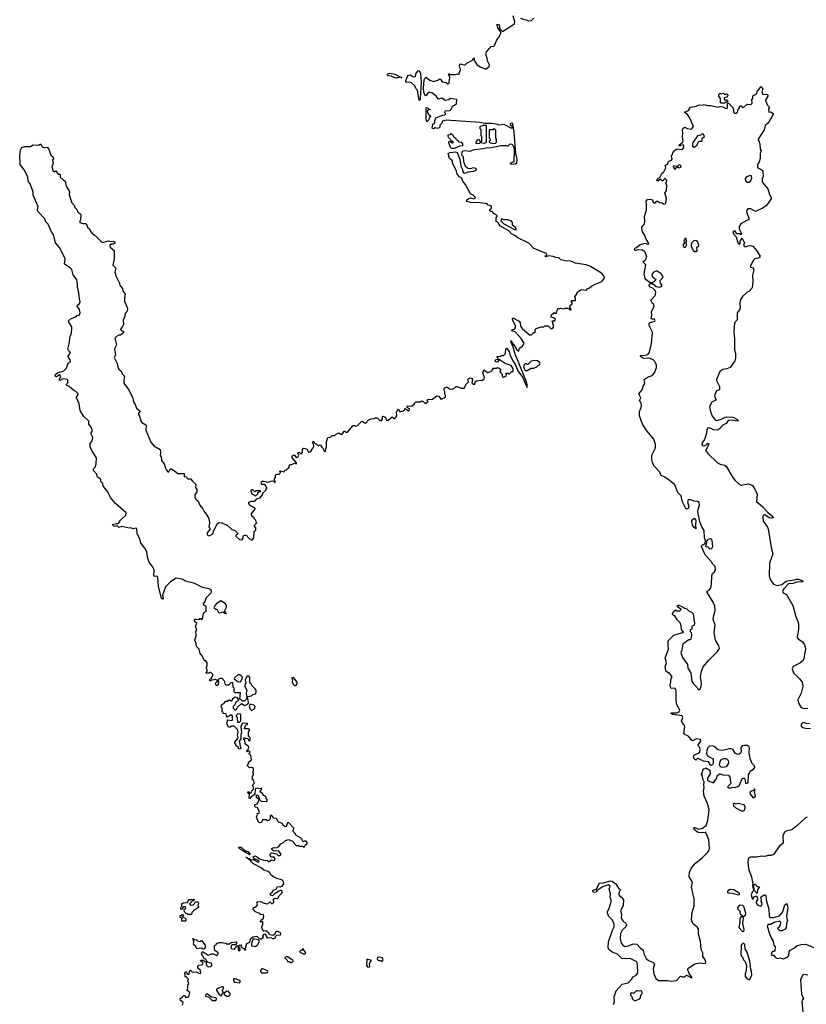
# Model space of a CAD drawing. Extents: x 2219101 to 2444320, y 201258 to 358766.
# Tile 79 of 256: x 2280228 to 2289556, y 259185 to 270860. Entities that reach past the tile are written whole.
import ezdxf

# ---------------------------------------------------------------- set-up
doc = ezdxf.new("R2010")
doc.units = 0

msp = doc.modelspace()

# ---------------------------------------------------------------- linework, layer by layer
at = {"layer": '0CON10XD'}
for points in [[(2286074, 266994), (2286054, 267035), (2286055, 267058), (2286068, 267028), (2286108, 266978), (2286122, 266942), (2286145, 266930), (2286156, 266964), (2286189, 266991), (2286212, 267025), (2286175, 267080), (2286107, 267155), (2286060, 267175), (2286070, 267185), (2286095, 267192), (2286106, 267206), (2286106, 267236), (2286076, 267295), (2286070, 267315), (2286074, 267326), (2286150, 267285), (2286162, 267265), (2286168, 267225), (2286185, 267197), (2286275, 267122), (2286297, 267123), (2286325, 267150), (2286335, 267150), (2286340, 267155), (2286340, 267185), (2286353, 267197), (2286413, 267217), (2286445, 267220), (2286455, 267230), (2286495, 267230), (2286525, 267200), (2286545, 267200), (2286560, 267215), (2286560, 267245), (2286552, 267252), (2286550, 267275), (2286540, 267285), (2286545, 267290), (2286575, 267290), (2286580, 267305), (2286557, 267327), (2286532, 267332), (2286535, 267360), (2286565, 267390), (2286575, 267380), (2286595, 267380), (2286603, 267417), (2286615, 267440), (2286625, 267430), (2286645, 267438), (2286675, 267430), (2286695, 267440), (2286735, 267440), (2286752, 267422), (2286768, 267422), (2286750, 267465), (2286762, 267478), (2286780, 267485), (2286780, 267505), (2286770, 267515), (2286770, 267525), (2286775, 267530), (2286818, 267532), (2286820, 267555), (2286812, 267575), (2286840, 267615), (2286840, 267625), (2286865, 267650), (2286875, 267650), (2286885, 267660), (2286948, 267655), (2286961, 267669), (2286985, 267679), (2287010, 267700), (2287054, 267726), (2287133, 267757), (2287162, 267795), (2287153, 267825), (2287129, 267855), (2286995, 267934), (2286945, 267954), (2286815, 267974), (2286785, 267991), (2286758, 267998), (2286695, 268002), (2286645, 268014), (2286622, 268035), (2286585, 268041), (2286555, 268054), (2286501, 268059), (2286465, 268049), (2286457, 268055), (2286477, 268073), (2286475, 268088), (2286325, 268148), (2286265, 268211), (2286134, 268274), (2286105, 268298), (2286061, 268321), (2286028, 268358), (2285931, 268411), (2285910, 268435), (2285905, 268450), (2285878, 268468), (2285878, 268512), (2285888, 268522), (2285890, 268535), (2285875, 268552), (2285851, 268561), (2285830, 268585), (2285808, 268588), (2285803, 268595), (2285805, 268608), (2285824, 268626), (2285824, 268645), (2285805, 268659), (2285785, 268662), (2285772, 268675), (2285685, 268690), (2285575, 268692), (2285532, 268705), (2285527, 268715), (2285531, 268725), (2285550, 268740), (2285575, 268747), (2285615, 268736), (2285634, 268745), (2285631, 268755), (2285605, 268780), (2285572, 268795), (2285514, 268905), (2285486, 268936), (2285473, 268983), (2285445, 268999), (2285415, 269027), (2285409, 269065), (2285362, 269165), (2285360, 269185), (2285324, 269214), (2285310, 269275), (2285334, 269286), (2285395, 269294), (2285416, 269285), (2285446, 269206), (2285460, 269125), (2285479, 269085), (2285483, 269055), (2285492, 269045), (2285505, 269041), (2285545, 269057), (2285615, 269065), (2285650, 269085), (2285636, 269096), (2285605, 269104), (2285575, 269092), (2285542, 269095), (2285515, 269118), (2285504, 269155), (2285494, 269175), (2285490, 269235), (2285472, 269255), (2285474, 269295), (2285485, 269306), (2285505, 269310), (2285565, 269302), (2285623, 269323), (2285728, 269332), (2285775, 269346), (2285805, 269342), (2285935, 269370), (2285995, 269368), (2286015, 269360), (2286045, 269388), (2286065, 269383), (2286075, 269372), (2286088, 269345), (2286092, 269305), (2286086, 269175), (2286042, 269155), (2286065, 269148), (2286105, 269150), (2286123, 269165), (2286126, 269206), (2286110, 269275), (2286093, 269525), (2286075, 269626), (2286065, 269632), (2286043, 269625), (2286044, 269614), (2286067, 269597), (2286065, 269572), (2285975, 269616), (2285905, 269610), (2285896, 269616), (2285825, 269628), (2285745, 269628), (2285685, 269641), (2285285, 269669), (2285241, 269659), (2285233, 269635), (2285210, 269610), (2285209, 269585), (2285202, 269578), (2285181, 269571), (2285155, 269580), (2285135, 269568), (2285120, 269575), (2285128, 269622), (2285150, 269635), (2285150, 269665), (2285164, 269696), (2285245, 269730), (2285268, 269732), (2285280, 269745), (2285270, 269755), (2285272, 269778), (2285328, 269782), (2285348, 269802), (2285360, 269835), (2285408, 269862), (2285410, 269915), (2285335, 269927), (2285315, 269912), (2285275, 269902), (2285235, 269930), (2285195, 269920), (2285167, 269955), (2285125, 269989), (2285085, 270002), (2285070, 269995), (2285045, 269958), (2285035, 269962), (2285022, 270002), (2285017, 270047), (2285026, 270146), (2285035, 270172), (2285045, 270178), (2285092, 270142), (2285135, 270129), (2285185, 270142), (2285205, 270160), (2285220, 270155), (2285238, 270125), (2285284, 270114), (2285305, 270100), (2285315, 270102), (2285320, 270115), (2285330, 270175), (2285312, 270218), (2285325, 270220), (2285335, 270210), (2285395, 270210), (2285425, 270218), (2285438, 270212), (2285438, 270225), (2285457, 270265), (2285443, 270315), (2285447, 270333), (2285455, 270337), (2285505, 270320), (2285530, 270345), (2285599, 270381), (2285612, 270408), (2285618, 270405), (2285618, 270375), (2285648, 270328), (2285690, 270300), (2285755, 270274), (2285796, 270305), (2285800, 270325), (2285774, 270374), (2285773, 270403), (2285760, 270435), (2285760, 270465), (2285765, 270480), (2285817, 270543), (2285852, 270548), (2285860, 270555), (2285885, 270620), (2285906, 270644), (2285932, 270695), (2285932, 270712), (2285895, 270770), (2285889, 270795), (2285892, 270808), (2285906, 270805), (2285915, 270790), (2285922, 270752), (2285955, 270722), (2286095, 270810), (2286100, 270835), (2286078, 270905)], [(2286165, 270880), (2286265, 270847), (2286298, 270852), (2286325, 270878)], [(2284695, 270168), (2284675, 270170), (2284635, 270190), (2284596, 270195), (2284588, 270205), (2284588, 270215), (2284615, 270227), (2284676, 270216), (2284718, 270195), (2284730, 270180), (2284755, 270180), (2284760, 270175), (2284755, 270170), (2284730, 270175), (2284730, 270180), (2284695, 270168)], [(2284965, 269902), (2284945, 270025), (2284924, 270045), (2284914, 270075), (2284873, 270113), (2284855, 270120), (2284816, 270116), (2284807, 270125), (2284806, 270135), (2284830, 270200), (2284860, 270205), (2284890, 270185), (2284915, 270182), (2284922, 270188), (2284929, 270225), (2284955, 270254), (2284965, 270257), (2284981, 270221), (2284988, 270125), (2284978, 269925), (2284975, 269910), (2284965, 269902)], [(2288718, 261758), (2288745, 261767), (2288763, 261785), (2288795, 261862), (2288805, 261868), (2288817, 261867), (2288827, 261857), (2288833, 261813), (2288840, 261805), (2288868, 261812), (2288870, 261905), (2288891, 261949), (2288930, 261975), (2288946, 261995), (2288941, 262015), (2288912, 262042), (2288892, 262095), (2288880, 262170), (2288882, 262225), (2288875, 262243), (2288854, 262254), (2288815, 262255), (2288795, 262250), (2288779, 262225), (2288783, 262185), (2288777, 262165), (2288760, 262150), (2288745, 262149), (2288714, 262164), (2288686, 262205), (2288665, 262214), (2288645, 262214), (2288583, 262197), (2288545, 262194), (2288512, 262202), (2288465, 262242), (2288445, 262252), (2288406, 262245), (2288385, 262222), (2288376, 262195), (2288374, 262164), (2288377, 262145), (2288388, 262128), (2288445, 262100), (2288450, 262090), (2288450, 262040), (2288444, 262026), (2288425, 262018), (2288395, 262060), (2288338, 262068), (2288275, 262102), (2288265, 262100), (2288245, 262080), (2288225, 262098), (2288219, 262115), (2288221, 262139), (2288285, 262168), (2288295, 262180), (2288296, 262206), (2288295, 262232), (2288270, 262255), (2288306, 262304), (2288306, 262315), (2288297, 262325), (2288255, 262334), (2288205, 262310), (2288190, 262320), (2288162, 262362), (2288102, 262392), (2288115, 262475), (2288109, 262499), (2288085, 262526), (2288076, 262545), (2288090, 262585), (2288085, 262604), (2287972, 262622), (2287950, 262635), (2287959, 262641), (2288015, 262642), (2288048, 262655), (2288057, 262675), (2288021, 262735), (2288012, 262795), (2288014, 262895), (2288008, 262918), (2287995, 262933), (2287955, 262931), (2287945, 262945), (2287943, 262975), (2287951, 263005), (2287951, 263035), (2287962, 263065), (2287960, 263075), (2287935, 263108), (2287895, 263133), (2287889, 263145), (2287882, 263185), (2287898, 263235), (2287882, 263295), (2287921, 263395), (2287918, 263442), (2287918, 263495), (2287985, 263563), (2288075, 263592), (2288100, 263595), (2288075, 263628), (2288072, 263675), (2288059, 263709), (2288024, 263745), (2287995, 263792), (2287972, 263805), (2287968, 263815), (2287980, 263845), (2288005, 263862), (2288025, 263852), (2288055, 263850), (2288070, 263865), (2288041, 263891), (2288030, 263905), (2288030, 263915), (2288035, 263920), (2288045, 263918), (2288095, 263896), (2288111, 263881), (2288140, 263875), (2288168, 263848), (2288195, 263836), (2288215, 263816), (2288229, 263701), (2288225, 263680), (2288200, 263665), (2288198, 263632), (2288180, 263625), (2288180, 263605), (2288190, 263595), (2288193, 263563), (2288186, 263515), (2288175, 263507), (2288163, 263507), (2288090, 263455), (2288080, 263385), (2288066, 263355), (2288089, 263299), (2288148, 263215), (2288151, 263171), (2288185, 263115), (2288198, 263015), (2288221, 262981), (2288260, 262940), (2288275, 262920), (2288285, 262920), (2288296, 262924), (2288308, 262955), (2288312, 262995), (2288302, 263065), (2288313, 263135), (2288334, 263186), (2288398, 263265), (2288503, 263367), (2288525, 263405), (2288520, 263435), (2288479, 263505), (2288465, 263595), (2288477, 263685), (2288454, 263735), (2288451, 263765), (2288474, 263855), (2288472, 263905), (2288453, 263953), (2288378, 264075), (2288380, 264085), (2288409, 264101), (2288422, 264125), (2288431, 264169), (2288434, 264266), (2288445, 264294), (2288469, 264315), (2288479, 264335), (2288475, 264378), (2288446, 264406), (2288431, 264431), (2288355, 264515), (2288313, 264615), (2288320, 264635), (2288342, 264638), (2288358, 264652), (2288360, 264685), (2288350, 264715), (2288344, 264805), (2288320, 264840), (2288294, 264905), (2288270, 265025), (2288273, 265055), (2288290, 265105), (2288284, 265135), (2288265, 265149), (2288225, 265150), (2288185, 265167), (2288153, 265167), (2288146, 265145), (2288164, 265085), (2288156, 265064), (2288145, 265056), (2288126, 265065), (2288085, 265153), (2288070, 265215), (2288031, 265255), (2287995, 265345), (2287915, 265412), (2287871, 265441), (2287836, 265456), (2287820, 265495), (2287754, 265564), (2287733, 265607), (2287723, 265655), (2287725, 265695), (2287768, 265782), (2287767, 265825), (2287747, 265887), (2287665, 265984), (2287612, 266065), (2287578, 266165), (2287579, 266215), (2287598, 266262), (2287602, 266292), (2287594, 266324), (2287579, 266345), (2287592, 266375), (2287571, 266425), (2287608, 266472), (2287623, 266515), (2287640, 266545), (2287634, 266595), (2287681, 266625), (2287715, 266636), (2287738, 266652), (2287760, 266680), (2287779, 266735), (2287780, 266765), (2287773, 266783), (2287758, 266808), (2287738, 266828), (2287695, 266848), (2287625, 266843), (2287588, 266865), (2287588, 266875), (2287595, 266879), (2287645, 266882), (2287678, 266892), (2287691, 266909), (2287705, 266954), (2287719, 267021), (2287732, 267155), (2287692, 267235), (2287692, 267255), (2287705, 267268), (2287760, 267285), (2287762, 267295), (2287755, 267308), (2287728, 267308), (2287718, 267318), (2287726, 267355), (2287722, 267395), (2287752, 267465), (2287748, 267485), (2287733, 267495), (2287712, 267535), (2287765, 267590), (2287770, 267625), (2287768, 267645), (2287736, 267676), (2287695, 267693), (2287694, 267716), (2287705, 267730), (2287732, 267732), (2287776, 267696), (2287815, 267689), (2287840, 267695), (2287848, 267708), (2287826, 267736), (2287822, 267768), (2287856, 267804), (2287859, 267815), (2287836, 267846), (2287788, 267878), (2287775, 267880), (2287744, 267866), (2287726, 267835), (2287727, 267815), (2287735, 267802), (2287770, 267785), (2287768, 267775), (2287746, 267754), (2287725, 267740), (2287705, 267740), (2287657, 267775), (2287645, 267792), (2287634, 267845), (2287652, 267952), (2287625, 267980), (2287620, 267995), (2287645, 268008), (2287666, 268045), (2287644, 268104), (2287634, 268114), (2287615, 268126), (2287555, 268132), (2287525, 268118), (2287519, 268135), (2287525, 268156), (2287541, 268159), (2287587, 268195), (2287645, 268210), (2287675, 268198), (2287688, 268205), (2287686, 268216), (2287655, 268259), (2287639, 268309), (2287615, 268344), (2287604, 268386), (2287605, 268400), (2287635, 268430), (2287642, 268465), (2287639, 268525), (2287659, 268605), (2287661, 268665), (2287655, 268710), (2287673, 268727), (2287705, 268732), (2287730, 268725), (2287738, 268695), (2287754, 268684), (2287770, 268695), (2287775, 268710), (2287795, 268710), (2287815, 268692), (2287845, 268688), (2287865, 268673), (2287884, 268676), (2287892, 268685), (2287897, 268745), (2287880, 268805), (2287898, 268835), (2287902, 268895), (2287890, 268925), (2287897, 268933), (2287900, 268955), (2287875, 268980), (2287868, 268962), (2287855, 268950), (2287845, 268950), (2287825, 268968), (2287805, 268950), (2287785, 268950), (2287782, 268955), (2287792, 268975), (2287820, 268990), (2287841, 269035), (2287867, 269055), (2287890, 269105), (2287884, 269136), (2287912, 269148), (2287917, 269175), (2287938, 269188), (2287956, 269194), (2287967, 269205), (2287957, 269243), (2287983, 269305), (2288025, 269331), (2288075, 269322), (2288096, 269335), (2288103, 269355), (2288098, 269378), (2288065, 269370), (2288055, 269360), (2288050, 269365), (2288050, 269375), (2288090, 269410), (2288096, 269424), (2288086, 269475), (2288092, 269515), (2288089, 269555), (2288096, 269574), (2288115, 269587), (2288145, 269570), (2288195, 269564), (2288218, 269595), (2288172, 269702), (2288148, 269738), (2288118, 269755), (2288112, 269765), (2288158, 269782), (2288183, 269825), (2288253, 269837), (2288285, 269852), (2288325, 269847), (2288345, 269853), (2288385, 269843), (2288425, 269843), (2288505, 269823), (2288535, 269830), (2288565, 269827), (2288595, 269810), (2288613, 269807), (2288623, 269817), (2288620, 269865), (2288635, 269870), (2288680, 269825), (2288692, 269795), (2288694, 269764), (2288705, 269752), (2288725, 269753), (2288740, 269765), (2288747, 269795), (2288775, 269840), (2288785, 269840), (2288794, 269824), (2288812, 269818), (2288855, 269858), (2288895, 269853), (2288909, 269861), (2288913, 269875), (2288908, 269912), (2288922, 269928), (2288923, 269957), (2288933, 269967), (2288958, 269972), (2288970, 269985), (2288973, 270007), (2288998, 270035), (2289015, 270070), (2289040, 270045), (2289028, 270005), (2289035, 269980), (2289042, 269972), (2289085, 269978), (2289098, 269968), (2289100, 269955), (2289070, 269905), (2289070, 269895), (2289080, 269885), (2289092, 269852), (2289118, 269825), (2289108, 269805), (2289112, 269762), (2289137, 269767), (2289166, 269745), (2289115, 269654), (2289095, 269628), (2289067, 269605), (2289057, 269555), (2288983, 269445), (2288983, 269433), (2288998, 269415), (2289006, 269386), (2289007, 269327), (2289020, 269305), (2289008, 269275), (2289010, 269215), (2288996, 269175), (2288978, 269145), (2288977, 269115), (2288982, 269105), (2289022, 269085), (2289039, 269069), (2289046, 269005), (2289032, 268975), (2289033, 268943), (2289041, 268925), (2289098, 268855), (2289119, 268789), (2289143, 268745), (2289113, 268695), (2289079, 268655), (2289035, 268624), (2288955, 268587), (2288897, 268617)], [(2288545, 269870), (2288540, 269875), (2288540, 269925), (2288520, 269955), (2288520, 269975), (2288535, 269990), (2288545, 269980), (2288575, 269990), (2288595, 269970), (2288605, 269980), (2288615, 269980), (2288630, 269965), (2288608, 269942), (2288580, 269935), (2288582, 269912), (2288615, 269910), (2288630, 269895), (2288615, 269880), (2288605, 269890), (2288585, 269872), (2288545, 269870)], [(2285055, 269650), (2285048, 269685), (2285050, 269815), (2285065, 269820), (2285072, 269802), (2285100, 269795), (2285075, 269790), (2285060, 269775), (2285072, 269742), (2285085, 269730), (2285095, 269730), (2285100, 269715), (2285082, 269698), (2285078, 269672), (2285055, 269650)], [(2285645, 269390), (2285640, 269405), (2285650, 269415), (2285655, 269440), (2285668, 269438), (2285695, 269410), (2285708, 269422), (2285710, 269475), (2285700, 269485), (2285700, 269555), (2285690, 269565), (2285690, 269595), (2285725, 269610), (2285755, 269610), (2285760, 269605), (2285760, 269405), (2285735, 269394), (2285685, 269400), (2285675, 269392), (2285645, 269390)], [(2285385, 269334), (2285348, 269335), (2285338, 269345), (2285315, 269400), (2285315, 269410), (2285325, 269420), (2285338, 269418), (2285355, 269402), (2285365, 269400), (2285370, 269405), (2285368, 269418), (2285352, 269422), (2285315, 269460), (2285310, 269475), (2285310, 269495), (2285335, 269500), (2285345, 269510), (2285368, 269488), (2285372, 269472), (2285388, 269468), (2285392, 269452), (2285408, 269448), (2285412, 269432), (2285428, 269428), (2285432, 269412), (2285465, 269410), (2285480, 269395), (2285477, 269363), (2285445, 269360), (2285385, 269334)], [(2285845, 269387), (2285810, 269395), (2285800, 269405), (2285800, 269425), (2285810, 269435), (2285810, 269445), (2285800, 269455), (2285800, 269555), (2285805, 269560), (2285845, 269560), (2285855, 269570), (2285870, 269555), (2285870, 269455), (2285880, 269445), (2285880, 269405), (2285865, 269392), (2285845, 269387)], [(2288225, 269349), (2288235, 269351), (2288263, 269375), (2288275, 269410), (2288285, 269420), (2288315, 269420), (2288320, 269425), (2288320, 269455), (2288348, 269475), (2288340, 269495), (2288325, 269510), (2288307, 269493), (2288265, 269482), (2288208, 269395), (2288205, 269362), (2288225, 269349)], [(2283235, 261040), (2283246, 261046), (2283275, 261042), (2283298, 261052), (2283325, 261090), (2283357, 261103), (2283382, 261128), (2283415, 261138), (2283465, 261120), (2283480, 261105), (2283482, 261092), (2283505, 261070), (2283535, 261070), (2283545, 261060), (2283585, 261060), (2283595, 261050), (2283608, 261052), (2283612, 261078), (2283628, 261082), (2283638, 261092), (2283638, 261105), (2283625, 261120), (2283605, 261120), (2283592, 261112), (2283582, 261122), (2283578, 261138), (2283558, 261158), (2283502, 261192), (2283500, 261205), (2283470, 261235), (2283480, 261275), (2283418, 261338), (2283402, 261338), (2283388, 261292), (2283375, 261290), (2283350, 261315), (2283345, 261330), (2283297, 261347), (2283275, 261390), (2283243, 261393), (2283215, 261428), (2283200, 261425), (2283200, 261385), (2283177, 261363), (2283165, 261362), (2283152, 261372), (2283108, 261372), (2283095, 261342), (2283075, 261338), (2283060, 261345), (2283038, 261405), (2283050, 261435), (2283043, 261447), (2283068, 261452), (2283070, 261465), (2283048, 261518), (2283022, 261522), (2283018, 261535), (2283020, 261555), (2283048, 261562), (2283050, 261575), (2283060, 261585), (2283062, 261612), (2283038, 261638), (2283038, 261662), (2283045, 261668), (2283055, 261660), (2283072, 261612), (2283093, 261593), (2283155, 261592), (2283168, 261605), (2283153, 261623), (2283145, 261650), (2283125, 261660), (2283106, 261686), (2283080, 261705), (2283080, 261715), (2283100, 261735), (2283097, 261747), (2283085, 261740), (2283045, 261748), (2283027, 261743), (2283020, 261735), (2283018, 261672), (2282973, 261647), (2282955, 261620), (2282948, 261635), (2282952, 261672), (2282930, 261705), (2282945, 261710), (2282955, 261690), (2282965, 261690), (2282975, 261700), (2282980, 261715), (2283002, 261735), (2283002, 261762), (2282990, 261785), (2283007, 261803), (2283010, 261815), (2283005, 261840), (2282980, 261855), (2282988, 261862), (2282990, 261895), (2283000, 261905), (2283000, 261925), (2282992, 261932), (2283002, 261958), (2283000, 261985), (2282975, 261992), (2282955, 261990), (2282930, 262015), (2282930, 262025), (2282940, 262035), (2282940, 262055), (2282977, 262083), (2282970, 262135), (2282950, 262155), (2282950, 262165), (2282960, 262175), (2282948, 262188), (2282935, 262190), (2282925, 262180), (2282920, 262185), (2282925, 262200), (2282938, 262202), (2282947, 262237), (2282902, 262275), (2282897, 262317), (2282880, 262335), (2282895, 262350), (2282902, 262342), (2282928, 262338), (2282938, 262328), (2282942, 262312), (2282955, 262310), (2282960, 262315), (2282960, 262345), (2282940, 262365), (2282940, 262415), (2282957, 262437), (2282945, 262450), (2282895, 262450), (2282892, 262455), (2282905, 262490), (2282915, 262500), (2282928, 262502), (2282930, 262515), (2282875, 262518), (2282863, 262507), (2282852, 262475), (2282857, 262405), (2282850, 262385), (2282850, 262335), (2282832, 262305), (2282850, 262215), (2282825, 262210), (2282820, 262235), (2282790, 262255), (2282790, 262265), (2282780, 262275), (2282780, 262295), (2282820, 262345), (2282810, 262375), (2282820, 262415), (2282812, 262442), (2282772, 262482), (2282745, 262482), (2282725, 262470), (2282703, 262473), (2282688, 262508), (2282692, 262558), (2282745, 262550), (2282750, 262555), (2282752, 262602), (2282742, 262612), (2282728, 262612), (2282692, 262592), (2282680, 262605), (2282678, 262628), (2282642, 262632), (2282640, 262645), (2282630, 262655), (2282630, 262695), (2282620, 262705), (2282620, 262735), (2282648, 262752), (2282672, 262778), (2282695, 262780), (2282705, 262790), (2282725, 262790), (2282735, 262780), (2282750, 262795), (2282752, 262808), (2282785, 262830), (2282798, 262828), (2282820, 262805), (2282817, 262783), (2282793, 262767), (2282778, 262738), (2282760, 262715), (2282760, 262695), (2282785, 262672), (2282800, 262685), (2282808, 262705), (2282853, 262747), (2282867, 262747), (2282895, 262728), (2282925, 262740), (2282938, 262752), (2282942, 262765), (2282930, 262835), (2282977, 262843), (2282992, 262858), (2283024, 262866), (2283033, 262885), (2283033, 262905), (2283015, 262932), (2282980, 262965), (2282978, 262985), (2282963, 262993), (2282957, 263007), (2282959, 263059), (2282945, 263078), (2282925, 263080), (2282901, 263029), (2282908, 262995), (2282892, 262965), (2282922, 262905), (2282912, 262875), (2282920, 262825), (2282905, 262790), (2282892, 262778), (2282875, 262778), (2282840, 262805), (2282848, 262878), (2282785, 262880), (2282772, 262892), (2282770, 262935), (2282760, 262945), (2282755, 263000), (2282732, 262998), (2282705, 262970), (2282675, 262970), (2282663, 262983), (2282660, 263015), (2282628, 263048), (2282605, 263050), (2282580, 263035), (2282580, 263015), (2282588, 263005), (2282580, 262995), (2282580, 262975), (2282565, 262960), (2282553, 262973), (2282550, 262995), (2282568, 263012), (2282568, 263028), (2282545, 263038), (2282505, 263030), (2282495, 263020), (2282482, 263022), (2282482, 263038), (2282495, 263050), (2282508, 263052), (2282510, 263075), (2282518, 263082), (2282520, 263095), (2282495, 263120), (2282485, 263120), (2282475, 263110), (2282445, 263110), (2282440, 263115), (2282440, 263125), (2282450, 263135), (2282450, 263155), (2282442, 263165), (2282442, 263188), (2282450, 263195), (2282450, 263235), (2282435, 263260), (2282425, 263260), (2282412, 263272), (2282397, 263315), (2282370, 263345), (2282358, 263395), (2282325, 263430), (2282322, 263465), (2282304, 263504), (2282319, 263555), (2282322, 263575), (2282318, 263605), (2282327, 263625), (2282312, 263668), (2282330, 263705), (2282305, 263720), (2282302, 263745), (2282308, 263752), (2282322, 263752), (2282355, 263750), (2282365, 263760), (2282375, 263760), (2282385, 263750), (2282397, 263753), (2282406, 263824), (2282422, 263838), (2282440, 263845), (2282440, 263905), (2282414, 263914), (2282408, 263935), (2282424, 263956), (2282442, 264008), (2282500, 264065), (2282502, 264085), (2282498, 264095), (2282475, 264113), (2282395, 264126), (2282305, 264174), (2282195, 264204), (2282155, 264228), (2282085, 264239), (2282015, 264196), (2281956, 264135), (2281922, 264035), (2281928, 263992), (2281925, 263988), (2281915, 263993), (2281905, 264013), (2281873, 264145), (2281865, 264250), (2281855, 264262), (2281825, 264260), (2281820, 264265), (2281822, 264335), (2281811, 264365), (2281765, 264430), (2281745, 264488), (2281734, 264555), (2281713, 264595), (2281664, 264655), (2281652, 264705), (2281623, 264765), (2281618, 264828), (2281605, 264832), (2281575, 264823), (2281546, 264836), (2281525, 264833), (2281445, 264849), (2281405, 264841), (2281385, 264860), (2281355, 264851), (2281345, 264854), (2281323, 264875), (2281375, 264888), (2281395, 264887), (2281405, 264893), (2281424, 264926), (2281486, 264985), (2281492, 265012), (2281364, 265125), (2281305, 265194), (2281273, 265263), (2281223, 265325), (2281212, 265365), (2281192, 265385), (2281191, 265411), (2281151, 265435), (2281137, 265475), (2281103, 265515), (2281103, 265535), (2281124, 265556), (2281136, 265595), (2281140, 265665), (2281086, 265746), (2281063, 265795), (2281063, 265837), (2281086, 265865), (2281097, 265905), (2281076, 265945), (2281077, 265963), (2281090, 265985), (2281088, 265995), (2281075, 266027), (2281049, 266065), (2281048, 266098), (2280990, 266155), (2280947, 266225), (2280933, 266305), (2280902, 266375), (2280902, 266385), (2280922, 266415), (2280920, 266425), (2280895, 266452), (2280870, 266465), (2280815, 266510), (2280782, 266525), (2280785, 266540), (2280800, 266555), (2280800, 266585), (2280790, 266595), (2280739, 266601), (2280704, 266584), (2280698, 266595), (2280717, 266625), (2280710, 266645), (2280705, 266648), (2280665, 266626), (2280647, 266635), (2280654, 266655), (2280675, 266674), (2280752, 266698), (2280785, 266728), (2280803, 266787), (2280830, 266805), (2280827, 266827), (2280810, 266845), (2280802, 266865), (2280832, 266915), (2280805, 266938), (2280800, 266955), (2280816, 267015), (2280827, 267105), (2280842, 267145), (2280848, 267205), (2280845, 267220), (2280812, 267275), (2280812, 267295), (2280832, 267315), (2280882, 267335), (2280905, 267353), (2280935, 267357), (2280946, 267384), (2280937, 267425), (2280911, 267465), (2280913, 267477), (2280939, 267495), (2280946, 267515), (2280936, 267555), (2280927, 267645), (2280915, 267685), (2280915, 267730), (2280904, 267774), (2280864, 267835), (2280845, 267898), (2280828, 267918), (2280761, 267961), (2280766, 268025), (2280761, 268045), (2280700, 268160), (2280654, 268215), (2280628, 268315), (2280604, 268344), (2280564, 268434), (2280537, 268465), (2280528, 268498), (2280443, 268585), (2280440, 268605), (2280448, 268645), (2280388, 268778), (2280388, 268815), (2280356, 268906), (2280330, 268945), (2280326, 268995), (2280285, 269077), (2280234, 269145), (2280228, 269255), (2280236, 269315), (2280254, 269346), (2280287, 269357), (2280355, 269358), (2280385, 269378), (2280452, 269372)], [(2280452, 269372), (2280475, 269390), (2280490, 269360), (2280505, 269346), (2280525, 269343), (2280555, 269350), (2280572, 269325), (2280596, 269256), (2280625, 269230), (2280628, 269215), (2280618, 269195), (2280624, 269155), (2280611, 269115), (2280624, 269065), (2280642, 269058), (2280655, 269070), (2280685, 269030), (2280705, 269030), (2280710, 269025), (2280710, 268995), (2280747, 268957), (2280768, 268945), (2280778, 268885), (2280818, 268825), (2280813, 268785), (2280845, 268690), (2280875, 268660), (2280883, 268633), (2280905, 268610), (2280917, 268577), (2280943, 268563), (2280952, 268552), (2280950, 268485), (2280940, 268475), (2280940, 268455), (2280975, 268442), (2281010, 268445), (2281020, 268435), (2281032, 268402), (2281055, 268380), (2281070, 268345), (2281100, 268315), (2281123, 268303), (2281202, 268222), (2281215, 268219), (2281265, 268236), (2281285, 268237), (2281305, 268232), (2281335, 268236), (2281358, 268225), (2281355, 268212), (2281335, 268200), (2281313, 268197), (2281298, 268185), (2281300, 268165), (2281350, 268125), (2281348, 268025), (2281331, 267951), (2281368, 267915), (2281358, 267865), (2281372, 267815), (2281408, 267745), (2281420, 267705), (2281448, 267675), (2281452, 267645), (2281477, 267607), (2281470, 267565), (2281472, 267515), (2281482, 267498), (2281485, 267480), (2281502, 267452), (2281506, 267424), (2281497, 267395), (2281480, 267375), (2281472, 267335), (2281454, 267296), (2281458, 267245), (2281448, 267222), (2281424, 267195), (2281433, 267175), (2281460, 267165), (2281467, 267155), (2281425, 267120), (2281405, 267118), (2281376, 267104), (2281358, 267085), (2281378, 267005), (2281354, 266956), (2281364, 266886), (2281347, 266855), (2281384, 266784), (2281391, 266745), (2281405, 266718), (2281431, 266691), (2281442, 266662), (2281470, 266635), (2281462, 266585), (2281465, 266552), (2281517, 266475), (2281566, 266385), (2281578, 266328), (2281598, 266298), (2281612, 266255), (2281657, 266217), (2281638, 266195), (2281635, 266180), (2281650, 266160), (2281664, 266104), (2281678, 266085), (2281722, 266055), (2281728, 266045), (2281723, 265995), (2281785, 265850), (2281817, 265807), (2281892, 265765), (2281898, 265725), (2281893, 265693), (2281906, 265676), (2281910, 265635), (2281940, 265595), (2281956, 265544), (2281968, 265518), (2281985, 265498), (2281995, 265500), (2282015, 265538), (2282065, 265510), (2282105, 265478), (2282180, 265480), (2282180, 265445), (2282205, 265440), (2282212, 265425), (2282225, 265418), (2282255, 265418), (2282277, 265387), (2282312, 265355), (2282317, 265345), (2282313, 265313), (2282330, 265295), (2282330, 265285), (2282327, 265263), (2282303, 265227), (2282305, 265200), (2282317, 265177), (2282345, 265150), (2282364, 265105), (2282400, 265060), (2282415, 265028), (2282449, 264985), (2282470, 264945), (2282480, 264895), (2282472, 264845), (2282482, 264835), (2282482, 264815), (2282452, 264775), (2282450, 264755), (2282463, 264743), (2282475, 264742), (2282518, 264765), (2282530, 264805), (2282575, 264888), (2282595, 264897), (2282625, 264896), (2282675, 264870), (2282685, 264870), (2282745, 264817), (2282785, 264802), (2282820, 264765), (2282792, 264748), (2282790, 264735), (2282835, 264697), (2282855, 264692), (2282865, 264698), (2282877, 264715), (2282880, 264740), (2282895, 264748), (2282915, 264748), (2282950, 264710), (2282975, 264693), (2282988, 264692), (2283003, 264715), (2283010, 264795), (2283030, 264805), (2283028, 264835), (2283012, 264855), (2283013, 264867), (2283040, 264895), (2283032, 264902), (2283030, 264925), (2283010, 264945), (2283010, 264955), (2282995, 264960), (2282980, 264975), (2282978, 265002), (2282995, 265030), (2283020, 265055), (2283020, 265065), (2282954, 265104), (2282944, 265124), (2282945, 265140), (2282975, 265153), (2283015, 265150), (2283042, 265178), (2283079, 265191), (2283110, 265235), (2283112, 265248), (2283150, 265285), (2283150, 265295), (2283160, 265305), (2283160, 265315), (2283135, 265350), (2283105, 265350), (2283095, 265360), (2283092, 265375), (2283102, 265388), (2283125, 265390), (2283165, 265378), (2283225, 265392), (2283238, 265388), (2283255, 265370), (2283260, 265385), (2283250, 265395), (2283248, 265415), (2283260, 265435), (2283260, 265455), (2283275, 265470), (2283305, 265470), (2283318, 265482), (2283320, 265495), (2283310, 265505), (2283315, 265510), (2283365, 265500), (2283372, 265518), (2283388, 265522), (2283418, 265552), (2283432, 265588), (2283455, 265588), (2283485, 265600), (2283510, 265595), (2283510, 265605), (2283458, 265665), (2283458, 265682), (2283470, 265695), (2283486, 265696), (2283505, 265668), (2283528, 265675), (2283538, 265695), (2283528, 265725), (2283542, 265732), (2283565, 265710), (2283582, 265728), (2283580, 265765), (2283595, 265780), (2283635, 265770), (2283644, 265744), (2283655, 265732), (2283675, 265738), (2283692, 265755), (2283693, 265767), (2283708, 265782), (2283718, 265805), (2283712, 265832), (2283700, 265845), (2283705, 265860), (2283718, 265858), (2283722, 265842), (2283735, 265830), (2283745, 265830), (2283765, 265810), (2283775, 265810), (2283785, 265820), (2283796, 265816), (2283811, 265791), (2283828, 265775), (2283840, 265745), (2283855, 265740), (2283857, 265773), (2283866, 265795), (2283867, 265853), (2283882, 265908), (2283915, 265910), (2283935, 265930), (2283965, 265930), (2283980, 265945), (2284015, 265960), (2284025, 265950), (2284047, 265943), (2284065, 265960), (2284075, 265980), (2284085, 265980), (2284095, 265970), (2284115, 265970), (2284182, 266048), (2284202, 266048), (2284215, 266042), (2284235, 266050), (2284280, 266095), (2284295, 266100), (2284315, 266080), (2284335, 266080), (2284348, 266092), (2284352, 266108), (2284395, 266128), (2284435, 266130), (2284445, 266140), (2284468, 266138), (2284495, 266110), (2284517, 266103), (2284532, 266125), (2284530, 266155), (2284535, 266160), (2284566, 266146), (2284575, 266110), (2284597, 266113), (2284645, 266150), (2284663, 266133), (2284675, 266132), (2284700, 266165), (2284698, 266205), (2284715, 266248), (2284735, 266210), (2284777, 266223), (2284790, 266235), (2284795, 266250), (2284808, 266248), (2284835, 266222), (2284850, 266235), (2284850, 266245), (2284822, 266262), (2284825, 266280), (2284865, 266278), (2284877, 266283), (2284910, 266305), (2284910, 266315), (2284925, 266330), (2284975, 266330), (2284995, 266340), (2285013, 266333), (2285035, 266310), (2285045, 266312), (2285070, 266335), (2285060, 266345), (2285062, 266358), (2285125, 266360), (2285175, 266400), (2285198, 266398), (2285222, 266362), (2285245, 266368), (2285278, 266385), (2285277, 266407), (2285270, 266415), (2285270, 266455), (2285260, 266465), (2285263, 266487), (2285270, 266495), (2285285, 266502), (2285302, 266502), (2285323, 266483), (2285355, 266478), (2285390, 266495), (2285405, 266512), (2285415, 266512), (2285465, 266492), (2285497, 266493), (2285508, 266502), (2285520, 266535), (2285550, 266565), (2285543, 266597), (2285568, 266612), (2285590, 266605), (2285598, 266595), (2285590, 266555), (2285605, 266540), (2285625, 266540), (2285630, 266565), (2285643, 266577), (2285695, 266588), (2285707, 266583), (2285735, 266600), (2285738, 266618), (2285721, 266675), (2285732, 266708), (2285775, 266678), (2285815, 266690), (2285835, 266710), (2285845, 266728), (2285885, 266730), (2285895, 266738), (2285915, 266730), (2285930, 266715), (2285930, 266695), (2285920, 266685), (2285948, 266658), (2285950, 266635), (2285965, 266620), (2285998, 266632), (2286000, 266655), (2285992, 266668), (2286015, 266670), (2286025, 266660), (2286035, 266660), (2286062, 266688), (2286080, 266690), (2286078, 266725), (2286055, 266760), (2285983, 266783), (2285915, 266830), (2285895, 266798), (2285868, 266808), (2285875, 266830), (2285900, 266835), (2285900, 266845), (2285890, 266855), (2285892, 266868), (2285935, 266870), (2285943, 266877), (2285965, 266880), (2285988, 266902), (2285994, 266956), (2286005, 266967), (2286035, 266920), (2286039, 266885), (2286069, 266835), (2286074, 266814), (2286104, 266775), (2286134, 266695), (2286190, 266620), (2286245, 266500), (2286246, 266534), (2286236, 266565), (2286104, 266894), (2286074, 266994)], [(2288005, 269090), (2288015, 269110), (2288035, 269110), (2288047, 269103), (2288068, 269112), (2288070, 269125), (2288055, 269138), (2288040, 269135), (2288025, 269120), (2287982, 269128), (2287978, 269115), (2287983, 269103), (2287992, 269092), (2288005, 269090)], [(2288875, 268934), (2288895, 268947), (2288910, 268985), (2288904, 269004), (2288893, 269013), (2288845, 268997), (2288831, 268975), (2288831, 268961), (2288842, 268942), (2288855, 268934), (2288875, 268934)], [(2288897, 268617), (2288863, 268617), (2288846, 268595), (2288850, 268570), (2288880, 268495), (2288781, 268438), (2288760, 268410), (2288760, 268380), (2288783, 268335), (2288785, 268310), (2288765, 268320), (2288731, 268321), (2288712, 268352), (2288698, 268352), (2288686, 268344), (2288693, 268323), (2288726, 268286), (2288743, 268215), (2288755, 268202), (2288765, 268198), (2288772, 268205), (2288770, 268235), (2288795, 268270), (2288821, 268215), (2288812, 268185), (2288818, 268175), (2288835, 268168), (2288861, 268179), (2288895, 268184), (2288920, 268175), (2288967, 268125), (2289007, 268055), (2288997, 268035), (2288947, 268023), (2288930, 268010), (2288890, 267935), (2288898, 267925), (2288925, 267918), (2288932, 267895), (2288918, 267832), (2288922, 267755), (2288915, 267680), (2288875, 267639), (2288855, 267631), (2288800, 267580), (2288777, 267543), (2288768, 267505), (2288773, 267443), (2288765, 267419), (2288737, 267385), (2288735, 267303), (2288703, 267265), (2288696, 267165), (2288706, 267075), (2288706, 266945), (2288716, 266905), (2288715, 266845), (2288707, 266815), (2288652, 266738), (2288615, 266722), (2288565, 266711), (2288531, 266689), (2288492, 266595), (2288494, 266574), (2288525, 266510), (2288527, 266473), (2288492, 266458), (2288469, 266405), (2288482, 266355), (2288475, 266344), (2288435, 266326), (2288409, 266275), (2288419, 266215), (2288438, 266158), (2288481, 266111), (2288495, 266108), (2288548, 266122), (2288595, 266147), (2288615, 266152), (2288685, 266148), (2288732, 266125), (2288752, 266105), (2288735, 266101), (2288665, 266112), (2288631, 266109), (2288605, 266073), (2288566, 266054), (2288525, 266008), (2288503, 265995), (2288455, 265999), (2288405, 266019), (2288386, 266015), (2288376, 265995), (2288373, 265957), (2288349, 265881), (2288322, 265845), (2288318, 265825), (2288325, 265812), (2288345, 265808), (2288378, 265822), (2288385, 265840), (2288400, 265835), (2288380, 265785), (2288363, 265765), (2288365, 265750), (2288378, 265738), (2288389, 265715), (2288499, 265609), (2288535, 265592), (2288585, 265579), (2288606, 265566), (2288687, 265425), (2288711, 265395), (2288757, 265355), (2288785, 265341), (2288865, 265355), (2288895, 265348), (2288916, 265336), (2288945, 265295), (2288974, 265235), (2288966, 265146), (2289041, 265085), (2289102, 265012), (2289140, 264985), (2289167, 264955), (2289145, 264949), (2289117, 264955), (2289065, 264989), (2289045, 264986), (2289040, 264965), (2289044, 264914), (2289095, 264845), (2289104, 264825), (2289144, 264584), (2289160, 264525), (2289119, 264415), (2289115, 264265), (2289122, 264232), (2289166, 264167), (2289205, 264152), (2289265, 264165), (2289305, 264194), (2289332, 264205), (2289415, 264217), (2289445, 264226), (2289465, 264225), (2289511, 264205), (2289516, 264194), (2289445, 264190), (2289395, 264175), (2289345, 264170), (2289289, 264111), (2289273, 264083), (2289281, 264065), (2289319, 264045), (2289398, 263915), (2289430, 263785), (2289457, 263725), (2289464, 263696), (2289463, 263633), (2289446, 263535), (2289458, 263518), (2289509, 263485), (2289536, 263446), (2289542, 263425), (2289545, 263395), (2289536, 263335), (2289527, 263285), (2289517, 263263), (2289485, 263235), (2289406, 263194), (2289395, 263184), (2289388, 263165), (2289403, 263115), (2289475, 263045), (2289507, 263005), (2289514, 262955), (2289495, 262875), (2289457, 262795), (2289462, 262755), (2289485, 262715), (2289505, 262701), (2289525, 262694), (2289575, 262697)], [(2286115, 268370), (2286116, 268384), (2286109, 268395), (2286070, 268425), (2286071, 268455), (2286055, 268475), (2286015, 268488), (2285975, 268486), (2285945, 268499), (2285936, 268494), (2285932, 268475), (2285970, 268440), (2286095, 268374), (2286115, 268370)], [(2288125, 268162), (2288136, 268185), (2288130, 268225), (2288140, 268235), (2288130, 268245), (2288130, 268270), (2288110, 268255), (2288102, 268235), (2288110, 268215), (2288092, 268185), (2288104, 268164), (2288125, 268162)], [(2288255, 268112), (2288262, 268125), (2288258, 268162), (2288280, 268175), (2288282, 268185), (2288265, 268232), (2288255, 268240), (2288227, 268243), (2288197, 268215), (2288187, 268175), (2288208, 268145), (2288215, 268122), (2288235, 268113), (2288255, 268112)], [(2286245, 266700), (2286295, 266730), (2286325, 266730), (2286360, 266745), (2286375, 266760), (2286390, 266765), (2286398, 266788), (2286367, 266817), (2286335, 266818), (2286295, 266810), (2286255, 266770), (2286245, 266770), (2286235, 266780), (2286222, 266778), (2286212, 266768), (2286204, 266744), (2286215, 266712), (2286225, 266702), (2286245, 266700)], [(2283025, 265210), (2283018, 265218), (2282983, 265233), (2282978, 265268), (2282970, 265275), (2282975, 265290), (2282988, 265288), (2283015, 265262), (2283033, 265277), (2283078, 265278), (2283078, 265262), (2283062, 265258), (2283050, 265245), (2283050, 265235), (2283025, 265210)], [(2288245, 264822), (2288225, 264838), (2288208, 264865), (2288198, 264905), (2288200, 264925), (2288225, 264948), (2288246, 264926), (2288240, 264865), (2288245, 264822)], [(2288408, 264588), (2288435, 264590), (2288446, 264615), (2288439, 264685), (2288432, 264702), (2288415, 264706), (2288390, 264695), (2288372, 264678), (2288370, 264635), (2288362, 264628), (2288360, 264615), (2288388, 264608), (2288408, 264588)], [(2282675, 263820), (2282678, 263825), (2282662, 263842), (2282660, 263855), (2282682, 263895), (2282682, 263915), (2282668, 263935), (2282615, 263968), (2282575, 263940), (2282565, 263940), (2282545, 263920), (2282532, 263885), (2282555, 263870), (2282565, 263870), (2282585, 263832), (2282605, 263828), (2282638, 263838), (2282653, 263823), (2282675, 263820)], [(2282845, 263010), (2282867, 263043), (2282870, 263065), (2282842, 263092), (2282815, 263092), (2282781, 263059), (2282773, 263043), (2282815, 263012), (2282845, 263010)], [(2283505, 262967), (2283520, 262985), (2283517, 263005), (2283478, 263055), (2283455, 263058), (2283454, 263044), (2283462, 263035), (2283461, 263005), (2283475, 262977), (2283485, 262967), (2283505, 262967)], [(2282975, 262670), (2283013, 262687), (2283022, 262715), (2283005, 262732), (2282975, 262742), (2282958, 262742), (2282948, 262725), (2282960, 262685), (2282975, 262670)], [(2282835, 262530), (2282850, 262545), (2282852, 262615), (2282847, 262627), (2282825, 262630), (2282810, 262625), (2282790, 262605), (2282807, 262587), (2282812, 262532), (2282835, 262530)], [(2289595, 262510), (2289554, 262514), (2289525, 262526), (2289505, 262519), (2289495, 262505), (2289496, 262485), (2289515, 262466), (2289545, 262458), (2289604, 262454)], [(2288565, 261993), (2288545, 261997), (2288532, 262012), (2288528, 262025), (2288534, 262066), (2288546, 262084), (2288575, 262101), (2288605, 262099), (2288629, 262075), (2288634, 262055), (2288631, 262035), (2288607, 262003), (2288565, 261993)], [(2287268, 259182), (2287282, 259215), (2287277, 259275), (2287300, 259345), (2287373, 259425), (2287445, 259439), (2287485, 259485), (2287500, 259510), (2287536, 259525), (2287560, 259555), (2287556, 259656), (2287545, 259690), (2287468, 259728), (2287395, 259723), (2287370, 259730), (2287315, 259780), (2287254, 259804), (2287213, 259835), (2287207, 259855), (2287212, 259925), (2287257, 260065), (2287278, 260105), (2287277, 260135), (2287258, 260185), (2287216, 260225), (2287197, 260265), (2287198, 260285), (2287218, 260322), (2287242, 260405), (2287242, 260425), (2287229, 260455), (2287232, 260495), (2287220, 260555), (2287230, 260585), (2287215, 260600), (2287205, 260601), (2287145, 260584), (2287076, 260534), (2287060, 260515), (2287033, 260513), (2287023, 260525), (2287026, 260534), (2287035, 260542), (2287068, 260552), (2287105, 260626), (2287135, 260620), (2287235, 260648), (2287255, 260646), (2287296, 260615), (2287334, 260554), (2287352, 260545), (2287331, 260509), (2287331, 260485), (2287345, 260467), (2287366, 260456), (2287389, 260425), (2287386, 260355), (2287351, 260295), (2287366, 260255), (2287362, 260205), (2287379, 260175), (2287415, 260145), (2287423, 260127), (2287417, 260105), (2287373, 260065), (2287351, 260025), (2287348, 259965), (2287361, 259911), (2287389, 259879), (2287405, 259872), (2287445, 259879), (2287505, 259902), (2287545, 259897), (2287584, 259854), (2287614, 259834), (2287621, 259825), (2287632, 259775), (2287655, 259730), (2287685, 259706), (2287735, 259686), (2287756, 259665), (2287741, 259605), (2287748, 259545), (2287773, 259493), (2287805, 259466), (2287915, 259466), (2287955, 259459), (2288015, 259467), (2288065, 259520), (2288085, 259512), (2288115, 259512), (2288135, 259530), (2288195, 259498), (2288202, 259505), (2288171, 259541), (2288152, 259595), (2288156, 259614), (2288235, 259666), (2288295, 259678), (2288355, 259670), (2288366, 259684), (2288362, 259705), (2288329, 259755), (2288330, 259795), (2288311, 259835), (2288301, 259931), (2288278, 260018), (2288276, 260076), (2288265, 260095), (2288210, 260145), (2288196, 260186), (2288203, 260275), (2288225, 260355), (2288225, 260435), (2288195, 260575), (2288206, 260635), (2288167, 260695), (2288169, 260751), (2288196, 260805), (2288241, 260859), (2288325, 260925), (2288386, 260984), (2288400, 261005), (2288407, 261035), (2288400, 261135), (2288375, 261195), (2288368, 261215), (2288355, 261222), (2288305, 261217), (2288274, 261224), (2288231, 261255), (2288223, 261277), (2288225, 261282), (2288235, 261280), (2288282, 261262), (2288325, 261273), (2288368, 261305), (2288390, 261365), (2288404, 261496), (2288386, 261566), (2288346, 261655), (2288336, 261714), (2288346, 261756), (2288340, 261785), (2288343, 261825), (2288330, 261855), (2288326, 261895), (2288314, 261915), (2288332, 261965), (2288332, 261978), (2288355, 261980), (2288365, 261988), (2288412, 261962), (2288415, 261920), (2288384, 261865), (2288384, 261844), (2288392, 261835), (2288455, 261813), (2288496, 261865), (2288497, 261895), (2288525, 261918), (2288535, 261920), (2288565, 261907), (2288633, 261903), (2288649, 261879), (2288662, 261805), (2288620, 261765), (2288645, 261750), (2288685, 261762), (2288718, 261758)], [(2288925, 261632), (2288945, 261640), (2288954, 261655), (2288940, 261705), (2288950, 261725), (2288943, 261737), (2288935, 261738), (2288928, 261722), (2288895, 261708), (2288888, 261695), (2288894, 261674), (2288925, 261632)], [(2288795, 261474), (2288817, 261485), (2288832, 261515), (2288832, 261532), (2288820, 261550), (2288745, 261568), (2288715, 261560), (2288705, 261568), (2288692, 261565), (2288688, 261555), (2288695, 261530), (2288708, 261528), (2288725, 261510), (2288795, 261474)], [(2289565, 261405), (2289545, 261396), (2289441, 261299), (2289390, 261260), (2289370, 261250), (2289325, 261244), (2289297, 261225), (2289279, 261185), (2289280, 261095), (2289235, 261055), (2289165, 260963), (2289140, 260950), (2289105, 260949), (2289065, 260939), (2289029, 260941), (2288965, 260930), (2288895, 260929), (2288866, 260914), (2288861, 260865), (2288869, 260795), (2288904, 260694), (2288922, 260615), (2288918, 260595), (2288924, 260555), (2288932, 260535), (2288915, 260514), (2288903, 260485), (2288915, 260440), (2288925, 260430), (2288930, 260455), (2288955, 260468), (2288968, 260468), (2288978, 260445), (2288978, 260425), (2288961, 260399), (2288963, 260383), (2288981, 260361), (2289015, 260350), (2289025, 260358), (2289031, 260385), (2289021, 260405), (2289026, 260425), (2289018, 260455), (2289055, 260484), (2289065, 260483), (2289074, 260474), (2289080, 260425), (2289113, 260315), (2289114, 260234), (2289125, 260213), (2289165, 260216), (2289236, 260234), (2289278, 260282), (2289300, 260365), (2289325, 260380), (2289338, 260335), (2289319, 260225), (2289325, 260203), (2289331, 260175), (2289319, 260145), (2289317, 260095), (2289304, 260075), (2289265, 260056), (2289245, 260058), (2289220, 260085), (2289222, 260095), (2289237, 260103), (2289250, 260125), (2289252, 260155), (2289240, 260170), (2289175, 260154), (2289135, 260133), (2289105, 260130), (2289091, 260115), (2289114, 260034), (2289138, 259975), (2289162, 259935), (2289171, 259885), (2289186, 259865), (2289182, 259818), (2289178, 259812), (2289155, 259813), (2289147, 259805), (2289140, 259775), (2289145, 259770), (2289167, 259767), (2289191, 259741), (2289215, 259730), (2289245, 259738), (2289267, 259727), (2289284, 259726), (2289315, 259736), (2289335, 259747), (2289348, 259765), (2289352, 259808), (2289363, 259827), (2289415, 259854), (2289449, 259881), (2289495, 259895), (2289545, 259898), (2289676, 259846)], [(2282160, 259175), (2282167, 259207), (2282135, 259230), (2282130, 259255), (2282150, 259265), (2282175, 259290), (2282185, 259290), (2282195, 259270), (2282225, 259270), (2282232, 259278), (2282247, 259327), (2282210, 259355), (2282222, 259378), (2282222, 259415), (2282232, 259428), (2282222, 259465), (2282228, 259485), (2282210, 259505), (2282190, 259515), (2282190, 259545), (2282182, 259558), (2282195, 259570), (2282205, 259570), (2282212, 259552), (2282223, 259543), (2282237, 259543), (2282240, 259575), (2282255, 259590), (2282278, 259568), (2282325, 259570), (2282353, 259553), (2282378, 259552), (2282372, 259585), (2282340, 259615), (2282340, 259635), (2282352, 259648), (2282387, 259653), (2282400, 259665), (2282398, 259678), (2282372, 259702), (2282375, 259710), (2282405, 259710), (2282422, 259692), (2282438, 259688), (2282440, 259655), (2282465, 259630), (2282495, 259632), (2282508, 259645), (2282503, 259673), (2282462, 259682), (2282442, 259702), (2282440, 259715), (2282415, 259730), (2282383, 259783), (2282391, 259809), (2282405, 259808), (2282465, 259768), (2282505, 259783), (2282525, 259784), (2282565, 259764), (2282583, 259785), (2282580, 259795), (2282544, 259825), (2282538, 259852), (2282538, 259882), (2282560, 259895), (2282562, 259908), (2282595, 259918), (2282625, 259918), (2282672, 259912), (2282685, 259902), (2282717, 259903), (2282735, 259920), (2282795, 259928), (2282800, 259925), (2282800, 259905), (2282788, 259892), (2282751, 259889), (2282739, 259881), (2282732, 259855), (2282742, 259845), (2282775, 259838), (2282802, 259878), (2282815, 259880), (2282820, 259875), (2282817, 259835), (2282822, 259825), (2282835, 259820), (2282847, 259835), (2282830, 259855), (2282830, 259885), (2282855, 259890), (2282860, 259885), (2282852, 259872), (2282890, 259845), (2282895, 259830), (2282905, 259830), (2282910, 259835), (2282900, 259845), (2282907, 259853), (2282920, 259905), (2282955, 259920), (2282970, 259965), (2282993, 259987), (2283042, 259992), (2283072, 259962), (2283095, 259960), (2283118, 259982), (2283112, 259995), (2283118, 260012), (2283135, 260022), (2283162, 259972), (2283205, 259978), (2283235, 259962), (2283260, 259975), (2283262, 259988), (2283278, 260005), (2283322, 260008), (2283327, 260015), (2283316, 260035), (2283285, 260048), (2283275, 260050), (2283266, 260044), (2283255, 260018), (2283235, 260000), (2283195, 260010), (2283178, 260038), (2283163, 260043), (2283148, 260058), (2283125, 260052), (2283115, 260057), (2283100, 260095), (2283102, 260115), (2283112, 260128), (2283110, 260165), (2283105, 260170), (2283095, 260160), (2283080, 260165), (2283092, 260188), (2283115, 260200), (2283122, 260225), (2283120, 260245), (2283115, 260250), (2283088, 260248), (2283065, 260268), (2283025, 260280), (2282998, 260315), (2283000, 260335), (2283015, 260338), (2283042, 260355), (2283048, 260375), (2283040, 260395), (2283048, 260402), (2283086, 260406), (2283115, 260388), (2283155, 260378), (2283175, 260380), (2283195, 260400), (2283215, 260380), (2283225, 260380), (2283240, 260395), (2283240, 260415), (2283230, 260425), (2283248, 260442), (2283285, 260440), (2283290, 260445), (2283305, 260470), (2283342, 260508), (2283340, 260525), (2283327, 260537), (2283302, 260528), (2283275, 260508), (2283263, 260507), (2283225, 260470), (2283208, 260475), (2283200, 260495), (2283225, 260520), (2283232, 260538), (2283270, 260550), (2283285, 260582), (2283315, 260579), (2283342, 260588), (2283362, 260615), (2283353, 260645), (2283335, 260661), (2283277, 260677), (2283236, 260696), (2283205, 260722), (2283194, 260745), (2283175, 260761), (2283125, 260776), (2283093, 260803), (2283002, 260852), (2282976, 260875), (2282960, 260900), (2282945, 260903), (2282930, 260920), (2282912, 260925), (2282925, 260930), (2282930, 260920), (2282950, 260915), (2282960, 260900), (2282995, 260903), (2283055, 260870), (2283067, 260873), (2283062, 260885), (2283006, 260916), (2282998, 260935), (2283015, 260944), (2283038, 260938), (2283070, 260910), (2283124, 260894), (2283162, 260892), (2283175, 260880), (2283185, 260880), (2283215, 260900), (2283245, 260890), (2283258, 260905), (2283250, 260925), (2283245, 260930), (2283215, 260930), (2283198, 260948), (2283200, 260965), (2283215, 260980), (2283275, 260970), (2283295, 260950), (2283315, 260950), (2283330, 260965), (2283297, 261007), (2283242, 261002), (2283220, 261025), (2283220, 261035), (2283235, 261040)], [(2282955, 260958), (2282843, 261023), (2282823, 261045), (2282825, 261050), (2282855, 261050), (2282899, 261009), (2282935, 260996), (2282962, 260965), (2282955, 260958)], [(2288975, 260500), (2288938, 260538), (2288939, 260559), (2288930, 260585), (2288932, 260598), (2288945, 260610), (2288955, 260610), (2288967, 260587), (2289000, 260575), (2288978, 260545), (2288975, 260500)], [(2288755, 260483), (2288767, 260495), (2288758, 260505), (2288695, 260541), (2288652, 260545), (2288623, 260525), (2288623, 260513), (2288635, 260506), (2288675, 260505), (2288755, 260483)], [(2282265, 260250), (2282225, 260250), (2282215, 260260), (2282202, 260262), (2282182, 260282), (2282180, 260305), (2282200, 260325), (2282195, 260340), (2282165, 260340), (2282158, 260312), (2282145, 260310), (2282140, 260315), (2282140, 260335), (2282150, 260345), (2282150, 260375), (2282165, 260390), (2282218, 260392), (2282235, 260430), (2282295, 260430), (2282300, 260425), (2282288, 260412), (2282272, 260408), (2282242, 260378), (2282255, 260360), (2282287, 260363), (2282315, 260400), (2282335, 260400), (2282348, 260385), (2282340, 260355), (2282350, 260345), (2282348, 260332), (2282290, 260295), (2282270, 260275), (2282265, 260250)], [(2288815, 260230), (2288836, 260244), (2288837, 260265), (2288814, 260344), (2288805, 260358), (2288765, 260361), (2288741, 260335), (2288742, 260315), (2288772, 260285), (2288768, 260265), (2288775, 260250), (2288785, 260250), (2288802, 260232), (2288815, 260230)], [(2282195, 260170), (2282152, 260172), (2282150, 260205), (2282130, 260215), (2282132, 260238), (2282145, 260240), (2282155, 260250), (2282168, 260248), (2282170, 260235), (2282162, 260228), (2282160, 260215), (2282185, 260210), (2282198, 260198), (2282200, 260175), (2282195, 260170)], [(2288815, 260050), (2288817, 260073), (2288802, 260145), (2288812, 260212), (2288802, 260222), (2288778, 260222), (2288769, 260195), (2288768, 260162), (2288754, 260096), (2288795, 260052), (2288815, 260050)], [(2282405, 259838), (2282385, 259852), (2282330, 259845), (2282315, 259870), (2282288, 259895), (2282292, 259925), (2282280, 259965), (2282287, 259967), (2282305, 259950), (2282322, 259952), (2282338, 259938), (2282365, 259932), (2282385, 259940), (2282427, 259887), (2282428, 259862), (2282415, 259842), (2282405, 259838)], [(2283025, 259871), (2283051, 259895), (2283070, 259935), (2283055, 259950), (2282995, 259960), (2282978, 259912), (2282978, 259878), (2283025, 259871)], [(2288875, 259478), (2288885, 259480), (2288908, 259535), (2288907, 259573), (2288897, 259597), (2288886, 259696), (2288853, 259805), (2288832, 259845), (2288826, 259896), (2288815, 259908), (2288805, 259908), (2288783, 259885), (2288778, 259775), (2288788, 259755), (2288800, 259745), (2288812, 259712), (2288831, 259691), (2288846, 259646), (2288842, 259585), (2288830, 259545), (2288831, 259515), (2288855, 259488), (2288875, 259478)], [(2283592, 259782), (2283615, 259784), (2283621, 259795), (2283585, 259848), (2283573, 259827), (2283550, 259815), (2283552, 259805), (2283592, 259782)], [(2283445, 259680), (2283455, 259682), (2283470, 259695), (2283470, 259705), (2283458, 259718), (2283442, 259722), (2283409, 259749), (2283391, 259749), (2283375, 259740), (2283372, 259735), (2283398, 259708), (2283405, 259692), (2283422, 259692), (2283445, 259680)], [(2284355, 259627), (2284375, 259631), (2284380, 259635), (2284376, 259664), (2284381, 259679), (2284400, 259705), (2284345, 259722), (2284342, 259645), (2284355, 259627)], [(2284525, 259690), (2284538, 259712), (2284530, 259735), (2284495, 259744), (2284470, 259740), (2284466, 259725), (2284472, 259712), (2284485, 259703), (2284510, 259705), (2284525, 259690)], [(2283155, 259557), (2283165, 259563), (2283172, 259575), (2283165, 259582), (2283105, 259608), (2283082, 259585), (2283082, 259575), (2283095, 259560), (2283155, 259557)], [(2289575, 259532), (2289533, 259537), (2289509, 259531), (2289485, 259475), (2289491, 259419)], [(2282835, 259441), (2282848, 259455), (2282839, 259469), (2282785, 259486), (2282763, 259487), (2282764, 259465), (2282775, 259449), (2282835, 259441)], [(2282555, 259229), (2282567, 259245), (2282555, 259263), (2282501, 259271), (2282457, 259307), (2282443, 259307), (2282430, 259295), (2282431, 259281), (2282472, 259272), (2282509, 259229), (2282555, 259229)], [(2282615, 259288), (2282625, 259290), (2282630, 259315), (2282640, 259325), (2282640, 259335), (2282630, 259345), (2282648, 259375), (2282642, 259392), (2282625, 259392), (2282560, 259365), (2282560, 259355), (2282595, 259302), (2282615, 259288)], [(2282685, 259282), (2282705, 259283), (2282720, 259290), (2282728, 259305), (2282705, 259338), (2282685, 259340), (2282652, 259318), (2282650, 259305), (2282663, 259293), (2282685, 259282)], [(2287535, 259232), (2287570, 259245), (2287585, 259260), (2287598, 259302), (2287610, 259315), (2287605, 259340), (2287585, 259347), (2287565, 259340), (2287545, 259348), (2287508, 259312), (2287485, 259320), (2287472, 259308), (2287470, 259295), (2287488, 259278), (2287495, 259250), (2287515, 259232), (2287535, 259232)], [(2289491, 259419), (2289500, 259305), (2289524, 259255), (2289505, 259235), (2289501, 259219), (2289513, 259095)]]:
    msp.add_lwpolyline(points, dxfattribs=at)

doc.saveas('drawing.dxf')
